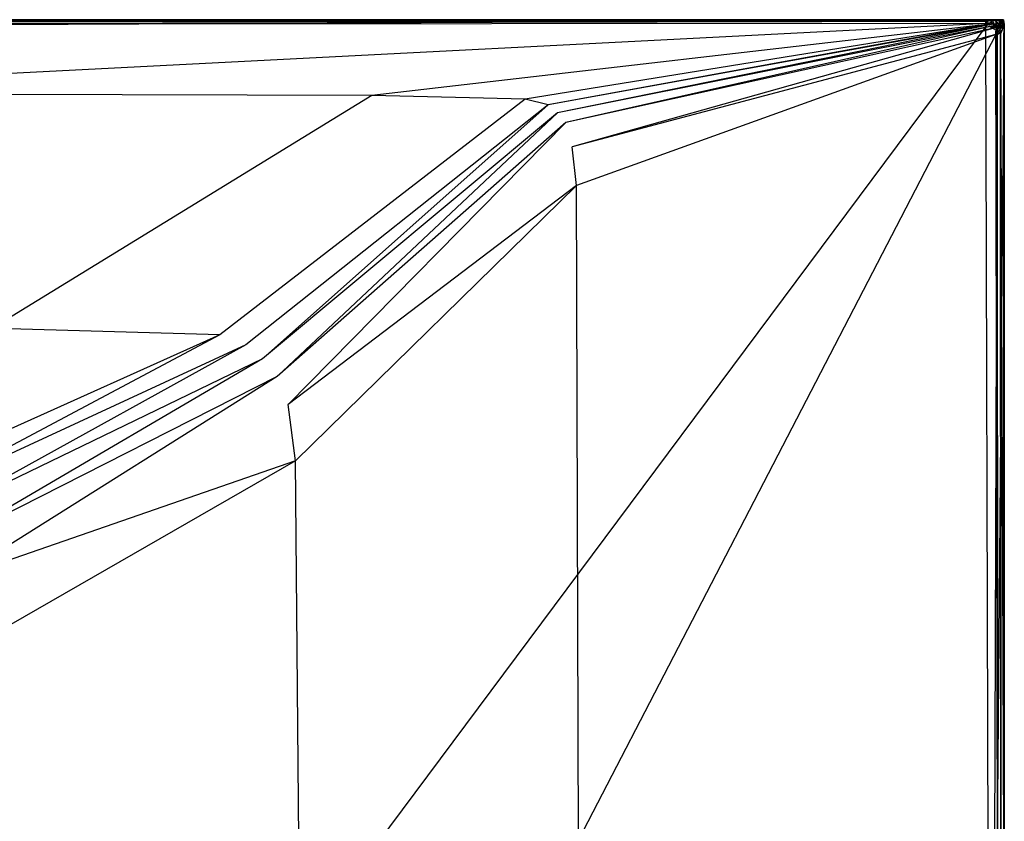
# Model space of a CAD drawing. Extents: x 0 to 1.2, y -0.8 to 0.
# Tile 19 of 19: x 0.77 to 1.2, y -0.35 to 0. Entities that reach past the tile are written whole.
import ezdxf

# ---------------------------------------------------------------- set-up
doc = ezdxf.new("R2010")
doc.units = 0
doc.layers.add('L1_WANNE_0_N_6230P3____REPLACEM', color=7, linetype='CONTINUOUS')

msp = doc.modelspace()

# ---------------------------------------------------------------- linework, layer by layer
at = {"layer": 'L1_WANNE_0_N_6230P3____REPLACEM', "color": 8}
for points, invisible_edges in [([(0.6, -0.000186, 0.035208), (1.192499, 0, 0.035128), (0.6, 0, 0.035112), (0.6, -0.000186, 0.035208)], 13), ([(1.192499, 0, 0.035128), (0.6, -0.000186, 0.035208), (1.192499, -0.000206, 0.035234), (1.192499, 0, 0.035128)], 14), ([(0.6, 0, 0.001013), (1.191999, 0, 0.000016), (0.6, 0), (0.6, 0, 0.001013)], 13), ([(1.191999, 0, 0.000016), (0.6, 0, 0.001013), (1.191999, 0, 0.001028), (1.191999, 0, 0.000016)], 14), ([(0.6, 0, 0.035112), (1.192522, 0, 0.034686), (0.6, 0, 0.03467), (0.6, 0, 0.035112)], 13), ([(1.192522, 0, 0.034686), (0.6, 0, 0.035112), (1.192499, 0, 0.035128), (1.192522, 0, 0.034686)], 14), ([(0.6, 0, 0.003725), (1.191999, 0, 0.003143), (0.6, 0, 0.003128), (0.6, 0, 0.003725)], 13), ([(1.191999, 0, 0.003143), (0.6, 0, 0.003725), (1.191999, 0, 0.00374), (1.191999, 0, 0.003143)], 14), ([(0.6, 0, 0.034229), (1.191999, 0, 0.00374), (0.6, 0, 0.003725), (0.6, 0, 0.034229)], 13), ([(1.191999, 0, 0.00374), (0.6, 0, 0.034229), (1.195199, 0, 0.00374), (1.191999, 0, 0.00374)], 10), ([(1.195199, 0, 0.00374), (0.6, 0, 0.034229), (1.1965, 0, 0.00374), (1.195199, 0, 0.00374)], 13), ([(1.1965, 0, 0.00374), (0.6, 0, 0.034229), (1.198706, 0, 0.00374), (1.1965, 0, 0.00374)], 10), ([(1.198706, 0, 0.00374), (0.6, 0, 0.034229), (1.198706, 0, 0.030525), (1.198706, 0, 0.00374)], 13), ([(1.198706, 0, 0.030525), (0.6, 0, 0.034229), (1.198706, 0, 0.031801), (1.198706, 0, 0.030525)], 10), ([(1.198706, 0, 0.031801), (0.6, 0, 0.034229), (1.198341, 0, 0.033672), (1.198706, 0, 0.031801)], 13), ([(1.198341, 0, 0.033672), (0.6, 0, 0.034229), (1.192546, 0, 0.034245), (1.198341, 0, 0.033672)], 14), ([(0.6, 0, 0.003128), (1.191999, 0, 0.001028), (0.6, 0, 0.001013), (0.6, 0, 0.003128)], 13), ([(1.191999, 0, 0.001028), (0.6, 0, 0.003128), (1.191999, 0, 0.003143), (1.191999, 0, 0.001028)], 14), ([(0.6, 0, 0.03467), (1.192546, 0, 0.034245), (0.6, 0, 0.034229), (0.6, 0, 0.03467)], 13), ([(1.192546, 0, 0.034245), (0.6, 0, 0.03467), (1.192522, 0, 0.034686), (1.192546, 0, 0.034245)], 14), ([(1.191999, 0, 0.000016), (0.6, -0.002919), (0.6, 0), (1.191999, 0, 0.000016)], 13), ([(0.6, -0.002919), (1.191999, 0, 0.000016), (1.191999, -0.002919, 0.000016), (0.6, -0.002919)], 14), ([(1.191999, 0, 0.001028), (1.195199, 0, 0.000016), (1.191999, 0, 0.000016), (1.191999, 0, 0.001028)], 13), ([(1.195199, 0, 0.000016), (1.191999, 0, 0.001028), (1.195199, 0, 0.001028), (1.195199, 0, 0.000016)], 14), ([(1.191999, 0, 0.00374), (1.195199, 0, 0.003143), (1.191999, 0, 0.003143), (1.191999, 0, 0.00374)], 13), ([(1.195199, 0, 0.003143), (1.191999, 0, 0.00374), (1.195199, 0, 0.00374), (1.195199, 0, 0.003143)], 14), ([(1.191999, 0, 0.003143), (1.195199, 0, 0.001028), (1.191999, 0, 0.001028), (1.191999, 0, 0.003143)], 13), ([(1.195199, 0, 0.001028), (1.191999, 0, 0.003143), (1.195199, 0, 0.003143), (1.195199, 0, 0.001028)], 14), ([(1.195199, 0, 0.000016), (1.191999, -0.002919, 0.000016), (1.191999, 0, 0.000016), (1.195199, 0, 0.000016)], 13), ([(1.191999, -0.002919, 0.000016), (1.195199, 0, 0.000016), (1.193436, -0.002919, 0.000016), (1.191999, -0.002919, 0.000016)], 14), ([(1.194599, 0, 0.035308), (1.192499, 0, 0.035128), (1.192499, -0.000206, 0.035234), (1.194599, 0, 0.035308)], 14), ([(1.194599, 0, 0.035308), (1.192499, -0.000206, 0.035234), (1.194533, -0.000222, 0.035385), (1.194599, 0, 0.035308)], 14), ([(1.192499, 0, 0.035128), (1.194623, 0, 0.034867), (1.192522, 0, 0.034686), (1.192499, 0, 0.035128)], 13), ([(1.194623, 0, 0.034867), (1.192499, 0, 0.035128), (1.194599, 0, 0.035308), (1.194623, 0, 0.034867)], 14), ([(1.192522, 0, 0.034686), (1.194646, 0, 0.034425), (1.192546, 0, 0.034245), (1.192522, 0, 0.034686)], 13), ([(1.194646, 0, 0.034425), (1.192522, 0, 0.034686), (1.194623, 0, 0.034867), (1.194646, 0, 0.034425)], 14), ([(1.198341, 0, 0.033672), (1.192546, 0, 0.034245), (1.197618, 0, 0.034499), (1.198341, 0, 0.033672)], 15), ([(1.197618, 0, 0.034499), (1.192546, 0, 0.034245), (1.195518, 0, 0.034425), (1.197618, 0, 0.034499)], 15), ([(1.195518, 0, 0.034425), (1.192546, 0, 0.034245), (1.194646, 0, 0.034425), (1.195518, 0, 0.034425)], 15), ([(1.195199, 0, 0.000016), (1.195479, -0.002919, 0.000016), (1.193436, -0.002919, 0.000016), (1.195199, 0, 0.000016)], 13), ([(1.195416, -0.000253, 0.035383), (1.194599, 0, 0.035308), (1.194533, -0.000222, 0.035385), (1.195416, -0.000253, 0.035383)], 13), ([(1.194599, 0, 0.035308), (1.195416, -0.000253, 0.035383), (1.1955, 0, 0.035308), (1.194599, 0, 0.035308)], 14), ([(1.194599, 0, 0.035308), (1.195509, 0, 0.034867), (1.194623, 0, 0.034867), (1.194599, 0, 0.035308)], 13), ([(1.195509, 0, 0.034867), (1.194599, 0, 0.035308), (1.1955, 0, 0.035308), (1.195509, 0, 0.034867)], 14), ([(1.194623, 0, 0.034867), (1.195518, 0, 0.034425), (1.194646, 0, 0.034425), (1.194623, 0, 0.034867)], 13), ([(1.195518, 0, 0.034425), (1.194623, 0, 0.034867), (1.195509, 0, 0.034867), (1.195518, 0, 0.034425)], 14), ([(1.195199, 0, 0.001028), (1.1965, 0, 0.000016), (1.195199, 0, 0.000016), (1.195199, 0, 0.001028)], 13), ([(1.1965, 0, 0.000016), (1.195199, 0, 0.001028), (1.1965, 0, 0.001028), (1.1965, 0, 0.000016)], 14), ([(1.195199, 0, 0.003143), (1.1965, 0, 0.001028), (1.195199, 0, 0.001028), (1.195199, 0, 0.003143)], 13), ([(1.1965, 0, 0.001028), (1.195199, 0, 0.003143), (1.1965, 0, 0.003143), (1.1965, 0, 0.001028)], 14), ([(1.195199, 0, 0.00374), (1.1965, 0, 0.003143), (1.195199, 0, 0.003143), (1.195199, 0, 0.00374)], 13), ([(1.1965, 0, 0.003143), (1.195199, 0, 0.00374), (1.1965, 0, 0.00374), (1.1965, 0, 0.003143)], 14), ([(1.195479, -0.002919, 0.000016), (1.195199, 0, 0.000016), (1.1965, 0, 0.000016), (1.195479, -0.002919, 0.000016)], 14), ([(1.19782, -0.0003, 0.035463), (1.1955, 0, 0.035308), (1.195416, -0.000253, 0.035383), (1.19782, -0.0003, 0.035463)], 13), ([(1.1965, 0, 0.000016), (1.196271, -0.002919, 0.000016), (1.195479, -0.002919, 0.000016), (1.1965, 0, 0.000016)], 13), ([(1.1955, 0, 0.035308), (1.19782, -0.0003, 0.035463), (1.198078, 0, 0.035398), (1.1955, 0, 0.035308)], 14), ([(1.1955, 0, 0.035308), (1.197848, 0, 0.034949), (1.195509, 0, 0.034867), (1.1955, 0, 0.035308)], 13), ([(1.197848, 0, 0.034949), (1.1955, 0, 0.035308), (1.198078, 0, 0.035398), (1.197848, 0, 0.034949)], 14), ([(1.195509, 0, 0.034867), (1.197618, 0, 0.034499), (1.195518, 0, 0.034425), (1.195509, 0, 0.034867)], 13), ([(1.197618, 0, 0.034499), (1.195509, 0, 0.034867), (1.197848, 0, 0.034949), (1.197618, 0, 0.034499)], 14), ([(1.196271, -0.002919, 0.000016), (1.1965, 0, 0.000016), (1.199684, 0, 0.000016), (1.196271, -0.002919, 0.000016)], 14), ([(1.199684, 0, 0.000016), (1.196784, -0.0038, 0.000016), (1.196271, -0.002919, 0.000016), (1.199684, 0, 0.000016)], 13), ([(1.1965, 0, 0.001028), (1.199684, 0, 0.000016), (1.1965, 0, 0.000016), (1.1965, 0, 0.001028)], 13), ([(1.199684, 0, 0.000016), (1.1965, 0, 0.001028), (1.199526, 0, 0.001028), (1.199684, 0, 0.000016)], 14), ([(1.1965, 0, 0.003143), (1.199526, 0, 0.001028), (1.1965, 0, 0.001028), (1.1965, 0, 0.003143)], 13), ([(1.199526, 0, 0.001028), (1.1965, 0, 0.003143), (1.199195, 0, 0.003143), (1.199526, 0, 0.001028)], 14), ([(1.1965, 0, 0.00374), (1.199195, 0, 0.003143), (1.1965, 0, 0.003143), (1.1965, 0, 0.00374)], 13), ([(1.199195, 0, 0.003143), (1.1965, 0, 0.00374), (1.198706, 0, 0.00374), (1.199195, 0, 0.003143)], 14), ([(1.196784, -0.0038, 0.000016), (1.199684, 0, 0.000016), (1.199698, -0.000251, 0.000016), (1.196784, -0.0038, 0.000016)], 14), ([(1.197618, 0, 0.034499), (1.198801, 0, 0.033858), (1.198341, 0, 0.033672), (1.197618, 0, 0.034499)], 13), ([(1.198801, 0, 0.033858), (1.197618, 0, 0.034499), (1.197848, 0, 0.034949), (1.198801, 0, 0.033858)], 14), ([(1.198093, -0.000374, 0.035398), (1.198078, 0, 0.035398), (1.19782, -0.0003, 0.035463), (1.198093, -0.000374, 0.035398)], 14), ([(1.197848, 0, 0.034949), (1.199262, 0, 0.034045), (1.198801, 0, 0.033858), (1.197848, 0, 0.034949)], 13), ([(1.199262, 0, 0.034045), (1.197848, 0, 0.034949), (1.198078, 0, 0.035398), (1.199262, 0, 0.034045)], 14), ([(1.19928, -0.000288, 0.034034), (1.198078, 0, 0.035398), (1.198093, -0.000374, 0.035398), (1.19928, -0.000288, 0.034034)], 13), ([(1.198078, 0, 0.035398), (1.19928, -0.000288, 0.034034), (1.199262, 0, 0.034045), (1.198078, 0, 0.035398)], 14), ([(1.198341, 0, 0.033672), (1.199195, 0, 0.03184), (1.198706, 0, 0.031801), (1.198341, 0, 0.033672)], 13), ([(1.199195, 0, 0.03184), (1.198341, 0, 0.033672), (1.198801, 0, 0.033858), (1.199195, 0, 0.03184)], 14), ([(1.198706, 0, 0.00374), (1.199195, 0, 0.030525), (1.199195, 0, 0.003143), (1.198706, 0, 0.00374)], 13), ([(1.199195, 0, 0.030525), (1.198706, 0, 0.00374), (1.198706, 0, 0.030525), (1.199195, 0, 0.030525)], 14), ([(1.198706, 0, 0.031801), (1.199195, 0, 0.030525), (1.198706, 0, 0.030525), (1.198706, 0, 0.031801)], 13), ([(1.199195, 0, 0.030525), (1.198706, 0, 0.031801), (1.199195, 0, 0.03184), (1.199195, 0, 0.030525)], 14), ([(1.198801, 0, 0.033858), (1.199684, 0, 0.031879), (1.199195, 0, 0.03184), (1.198801, 0, 0.033858)], 13), ([(1.199684, 0, 0.031879), (1.198801, 0, 0.033858), (1.199262, 0, 0.034045), (1.199684, 0, 0.031879)], 14), ([(1.199195, 0, 0.03184), (1.199684, 0, 0.030525), (1.199195, 0, 0.030525), (1.199195, 0, 0.03184)], 13), ([(1.199684, 0, 0.030525), (1.199195, 0, 0.03184), (1.199684, 0, 0.031879), (1.199684, 0, 0.030525)], 14), ([(1.199684, 0, 0.001044), (1.199526, 0, 0.001028), (1.199195, 0, 0.003143), (1.199684, 0, 0.001044)], 10), ([(1.199684, 0, 0.001044), (1.199195, 0, 0.003143), (1.199684, 0, 0.030525), (1.199684, 0, 0.001044)], 13), ([(1.199684, 0, 0.030525), (1.199195, 0, 0.003143), (1.199195, 0, 0.030525), (1.199684, 0, 0.030525)], 15), ([(1.19971, -0.000251, 0.031879), (1.199262, 0, 0.034045), (1.19928, -0.000288, 0.034034), (1.19971, -0.000251, 0.031879)], 13), ([(1.199262, 0, 0.034045), (1.19971, -0.000251, 0.031879), (1.199684, 0, 0.031879), (1.199262, 0, 0.034045)], 14), ([(1.199526, 0, 0.001028), (1.199684, 0, 0.001044), (1.199684, 0, 0.000016), (1.199526, 0, 0.001028)], 13), ([(1.199698, -0.000251, 0.000016), (1.199684, 0, 0.001044), (1.199698, -0.000251, 0.001044), (1.199698, -0.000251, 0.000016)], 13), ([(1.199684, 0, 0.001044), (1.199698, -0.000251, 0.000016), (1.199684, 0, 0.000016), (1.199684, 0, 0.001044)], 14), ([(1.19971, -0.000251, 0.030525), (1.199684, 0, 0.031879), (1.19971, -0.000251, 0.031879), (1.19971, -0.000251, 0.030525)], 13), ([(1.199684, 0, 0.031879), (1.19971, -0.000251, 0.030525), (1.199684, 0, 0.030525), (1.199684, 0, 0.031879)], 14), ([(1.199698, -0.000251, 0.001044), (1.199684, 0, 0.030525), (1.19971, -0.000251, 0.030525), (1.199698, -0.000251, 0.001044)], 13), ([(1.199684, 0, 0.030525), (1.199698, -0.000251, 0.001044), (1.199684, 0, 0.001044), (1.199684, 0, 0.030525)], 14), ([(0.6, -0.000758, 0.035906), (1.192499, -0.000206, 0.035234), (0.6, -0.000186, 0.035208), (0.6, -0.000758, 0.035906)], 13), ([(1.192499, -0.000206, 0.035234), (0.6, -0.000758, 0.035906), (1.192499, -0.000748, 0.035922), (1.192499, -0.000206, 0.035234)], 14), ([(0.6, -0.001982, 0.035946), (1.192499, -0.000748, 0.035922), (0.6, -0.000758, 0.035906), (0.6, -0.001982, 0.035946)], 13), ([(1.192499, -0.000748, 0.035922), (0.6, -0.001982, 0.035946), (1.191976, -0.001572, 0.035962), (1.192499, -0.000748, 0.035922)], 14), ([(1.191976, -0.001572, 0.035962), (0.6, -0.001982, 0.035946), (0.6, -0.032039, 0.035259), (1.191976, -0.001572, 0.035962)], 14), ([(1.191976, -0.001572, 0.035962), (0.6, -0.032039, 0.035259), (0.926717, -0.032691, 0.0364), (1.191976, -0.001572, 0.035962)], 14), ([(1.191999, -0.002919, 0.000016), (0.6, -0.797081, 0.001135), (0.6, -0.002919), (1.191999, -0.002919, 0.000016)], 14), ([(1.194217, -0.796615, 0.00115), (0.6, -0.797081, 0.001135), (1.191999, -0.002919, 0.000016), (1.194217, -0.796615, 0.00115)], 14), ([(1.19367, -0.001873, 0.035962), (1.191976, -0.001572, 0.035962), (0.926717, -0.032691, 0.0364), (1.19367, -0.001873, 0.035962)], 14), ([(1.19367, -0.001873, 0.035962), (0.926717, -0.032691, 0.0364), (0.992953, -0.034328, 0.036454), (1.19367, -0.001873, 0.035962)], 14), ([(1.002978, -0.036797, 0.036465), (1.19367, -0.001873, 0.035962), (0.992953, -0.034328, 0.036454), (1.002978, -0.036797, 0.036465)], 13), ([(1.19367, -0.001873, 0.035962), (1.002978, -0.036797, 0.036465), (1.194483, -0.002062, 0.035962), (1.19367, -0.001873, 0.035962)], 14), ([(1.007022, -0.04023, 0.036467), (1.194483, -0.002062, 0.035962), (1.002978, -0.036797, 0.036465), (1.007022, -0.04023, 0.036467)], 13), ([(1.194483, -0.002062, 0.035962), (1.007022, -0.04023, 0.036467), (1.195903, -0.002443, 0.035962), (1.194483, -0.002062, 0.035962)], 14), ([(1.010516, -0.044473, 0.036465), (1.195903, -0.002443, 0.035962), (1.007022, -0.04023, 0.036467), (1.010516, -0.044473, 0.036465)], 13), ([(1.195903, -0.002443, 0.035962), (1.010516, -0.044473, 0.036465), (1.196058, -0.003518, 0.035962), (1.195903, -0.002443, 0.035962)], 14), ([(1.013245, -0.054901, 0.036485), (1.196058, -0.003518, 0.035962), (1.010516, -0.044473, 0.036465), (1.013245, -0.054901, 0.036485)], 13), ([(1.196058, -0.003518, 0.035962), (1.013245, -0.054901, 0.036485), (1.196296, -0.004953, 0.035962), (1.196058, -0.003518, 0.035962)], 14), ([(1.19367, -0.001873, 0.035962), (1.192499, -0.000748, 0.035922), (1.191976, -0.001572, 0.035962), (1.19367, -0.001873, 0.035962)], 13), ([(1.194217, -0.796615, 0.00115), (1.191999, -0.002919, 0.000016), (1.193436, -0.002919, 0.000016), (1.194217, -0.796615, 0.00115)], 14), ([(1.192499, -0.000748, 0.035922), (1.194533, -0.000222, 0.035385), (1.192499, -0.000206, 0.035234), (1.192499, -0.000748, 0.035922)], 14), ([(1.194533, -0.000222, 0.035385), (1.192499, -0.000748, 0.035922), (1.19434, -0.000867, 0.035922), (1.194533, -0.000222, 0.035385)], 14), ([(1.192499, -0.000748, 0.035922), (1.19367, -0.001873, 0.035962), (1.19434, -0.000867, 0.035922), (1.192499, -0.000748, 0.035922)], 14), ([(1.196784, -0.0038, 0.000016), (1.193436, -0.002919, 0.000016), (1.195479, -0.002919, 0.000016), (1.196784, -0.0038, 0.000016)], 14), ([(1.196884, -0.004839, 0.000016), (1.193436, -0.002919, 0.000016), (1.196784, -0.0038, 0.000016), (1.196884, -0.004839, 0.000016)], 14), ([(1.196884, -0.004839, 0.000016), (1.194217, -0.796615, 0.00115), (1.193436, -0.002919, 0.000016), (1.196884, -0.004839, 0.000016)], 14), ([(1.194483, -0.002062, 0.035962), (1.19434, -0.000867, 0.035922), (1.19367, -0.001873, 0.035962), (1.194483, -0.002062, 0.035962)], 13), ([(1.195197, -0.000922, 0.035922), (1.194533, -0.000222, 0.035385), (1.19434, -0.000867, 0.035922), (1.195197, -0.000922, 0.035922)], 13), ([(1.19434, -0.000867, 0.035922), (1.194483, -0.002062, 0.035962), (1.195197, -0.000922, 0.035922), (1.19434, -0.000867, 0.035922)], 14), ([(1.195903, -0.002443, 0.035962), (1.195197, -0.000922, 0.035922), (1.194483, -0.002062, 0.035962), (1.195903, -0.002443, 0.035962)], 13), ([(1.194533, -0.000222, 0.035385), (1.195197, -0.000922, 0.035922), (1.195416, -0.000253, 0.035383), (1.194533, -0.000222, 0.035385)], 14), ([(1.19708, -0.001158, 0.035922), (1.195416, -0.000253, 0.035383), (1.195197, -0.000922, 0.035922), (1.19708, -0.001158, 0.035922)], 14), ([(1.195197, -0.000922, 0.035922), (1.195903, -0.002443, 0.035962), (1.19708, -0.001158, 0.035922), (1.195197, -0.000922, 0.035922)], 14), ([(1.19782, -0.0003, 0.035463), (1.195416, -0.000253, 0.035383), (1.19708, -0.001158, 0.035922), (1.19782, -0.0003, 0.035463)], 14), ([(1.196784, -0.0038, 0.000016), (1.195479, -0.002919, 0.000016), (1.196271, -0.002919, 0.000016), (1.196784, -0.0038, 0.000016)], 14), ([(1.196058, -0.003518, 0.035962), (1.19708, -0.001158, 0.035922), (1.195903, -0.002443, 0.035962), (1.196058, -0.003518, 0.035962)], 13), ([(1.19708, -0.001158, 0.035922), (1.196058, -0.003518, 0.035962), (1.197015, -0.002492, 0.035922), (1.19708, -0.001158, 0.035922)], 14), ([(1.196296, -0.004953, 0.035962), (1.197015, -0.002492, 0.035922), (1.196058, -0.003518, 0.035962), (1.196296, -0.004953, 0.035962)], 13), ([(1.197015, -0.002492, 0.035922), (1.196296, -0.004953, 0.035962), (1.197088, -0.004335, 0.035922), (1.197015, -0.002492, 0.035922)], 14), ([(1.199698, -0.000251, 0.000016), (1.196884, -0.004839, 0.000016), (1.196784, -0.0038, 0.000016), (1.199698, -0.000251, 0.000016)], 13), ([(1.196884, -0.004839, 0.000016), (1.199698, -0.000251, 0.000016), (1.199794, -0.002043, 0.000016), (1.196884, -0.004839, 0.000016)], 14), ([(1.199794, -0.002043, 0.000016), (1.197009, -0.005891, 0.000016), (1.196884, -0.004839, 0.000016), (1.199794, -0.002043, 0.000016)], 13), ([(1.197009, -0.005891, 0.000016), (1.199794, -0.002043, 0.000016), (1.199923, -0.003343, 0.000016), (1.197009, -0.005891, 0.000016)], 14), ([(1.199923, -0.003343, 0.000016), (1.197082, -0.006576, 0.000016), (1.197009, -0.005891, 0.000016), (1.199923, -0.003343, 0.000016)], 13), ([(1.198197, -0.003043, 0.035398), (1.19708, -0.001158, 0.035922), (1.197015, -0.002492, 0.035922), (1.198197, -0.003043, 0.035398)], 14), ([(1.198197, -0.003043, 0.035398), (1.197015, -0.002492, 0.035922), (1.197088, -0.004335, 0.035922), (1.198197, -0.003043, 0.035398)], 14), ([(1.198197, -0.003043, 0.035398), (1.19782, -0.0003, 0.035463), (1.19708, -0.001158, 0.035922), (1.198197, -0.003043, 0.035398)], 14), ([(1.197082, -0.006576, 0.000016), (1.199923, -0.003343, 0.000016), (1.2, -0.006541, 0.000016), (1.197082, -0.006576, 0.000016)], 14), ([(1.198223, -0.003942, 0.035308), (1.198197, -0.003043, 0.035398), (1.197088, -0.004335, 0.035922), (1.198223, -0.003942, 0.035308)], 14), ([(1.1984, -0.006041, 0.035128), (1.198223, -0.003942, 0.035308), (1.197088, -0.004335, 0.035922), (1.1984, -0.006041, 0.035128)], 14), ([(1.198197, -0.003043, 0.035398), (1.198093, -0.000374, 0.035398), (1.19782, -0.0003, 0.035463), (1.198197, -0.003043, 0.035398)], 14), ([(1.198093, -0.000374, 0.035398), (1.199407, -0.002343, 0.033954), (1.19928, -0.000288, 0.034034), (1.198093, -0.000374, 0.035398)], 14), ([(1.199407, -0.002343, 0.033954), (1.198093, -0.000374, 0.035398), (1.198197, -0.003043, 0.035398), (1.199407, -0.002343, 0.033954)], 13), ([(1.199407, -0.002343, 0.033954), (1.198197, -0.003043, 0.035398), (1.199533, -0.003443, 0.033864), (1.199407, -0.002343, 0.033954)], 14), ([(1.198197, -0.003043, 0.035398), (1.198223, -0.003942, 0.035308), (1.199533, -0.003443, 0.033864), (1.198197, -0.003043, 0.035398)], 14), ([(1.199533, -0.003443, 0.033864), (1.198223, -0.003942, 0.035308), (1.1984, -0.006041, 0.035128), (1.199533, -0.003443, 0.033864)], 14), ([(1.199533, -0.003443, 0.033864), (1.1984, -0.006041, 0.035128), (1.1996, -0.006241, 0.033684), (1.199533, -0.003443, 0.033864)], 14), ([(1.19971, -0.000251, 0.031879), (1.19928, -0.000288, 0.034034), (1.199894, -0.002043, 0.031879), (1.19971, -0.000251, 0.031879)], 14), ([(1.19928, -0.000288, 0.034034), (1.199407, -0.002343, 0.033954), (1.199894, -0.002043, 0.031879), (1.19928, -0.000288, 0.034034)], 14), ([(1.199894, -0.002043, 0.031879), (1.199407, -0.002343, 0.033954), (1.199923, -0.003343, 0.031879), (1.199894, -0.002043, 0.031879)], 14), ([(1.199407, -0.002343, 0.033954), (1.199533, -0.003443, 0.033864), (1.199923, -0.003343, 0.031879), (1.199407, -0.002343, 0.033954)], 14), ([(1.199923, -0.003343, 0.031879), (1.199533, -0.003443, 0.033864), (1.1996, -0.006241, 0.033684), (1.199923, -0.003343, 0.031879)], 14), ([(1.199923, -0.003343, 0.031879), (1.1996, -0.006241, 0.033684), (1.2, -0.006541, 0.031879), (1.199923, -0.003343, 0.031879)], 14), ([(1.199698, -0.000251, 0.001044), (1.19971, -0.000251, 0.030525), (1.199797, -0.002043, 0.001044), (1.199698, -0.000251, 0.001044)], 14), ([(1.199794, -0.002043, 0.000016), (1.199698, -0.000251, 0.001044), (1.199797, -0.002043, 0.001044), (1.199794, -0.002043, 0.000016)], 13), ([(1.199698, -0.000251, 0.001044), (1.199794, -0.002043, 0.000016), (1.199698, -0.000251, 0.000016), (1.199698, -0.000251, 0.001044)], 14), ([(1.19971, -0.000251, 0.030525), (1.199894, -0.002043, 0.030525), (1.199797, -0.002043, 0.001044), (1.19971, -0.000251, 0.030525)], 14), ([(1.199894, -0.002043, 0.030525), (1.19971, -0.000251, 0.031879), (1.199894, -0.002043, 0.031879), (1.199894, -0.002043, 0.030525)], 13), ([(1.19971, -0.000251, 0.031879), (1.199894, -0.002043, 0.030525), (1.19971, -0.000251, 0.030525), (1.19971, -0.000251, 0.031879)], 14), ([(1.199797, -0.002043, 0.001044), (1.199923, -0.003343, 0.000016), (1.199794, -0.002043, 0.000016), (1.199797, -0.002043, 0.001044)], 14), ([(1.199797, -0.002043, 0.001044), (1.199894, -0.002043, 0.030525), (1.199923, -0.003343, 0.001044), (1.199797, -0.002043, 0.001044)], 14), ([(1.199923, -0.003343, 0.000016), (1.199797, -0.002043, 0.001044), (1.199923, -0.003343, 0.001044), (1.199923, -0.003343, 0.000016)], 13), ([(1.199923, -0.003343, 0.030525), (1.199894, -0.002043, 0.031879), (1.199923, -0.003343, 0.031879), (1.199923, -0.003343, 0.030525)], 13), ([(1.199894, -0.002043, 0.031879), (1.199923, -0.003343, 0.030525), (1.199894, -0.002043, 0.030525), (1.199894, -0.002043, 0.031879)], 14), ([(1.199894, -0.002043, 0.030525), (1.199923, -0.003343, 0.030525), (1.199923, -0.003343, 0.001044), (1.199894, -0.002043, 0.030525)], 14), ([(1.2, -0.006541, 0.000016), (1.199923, -0.003343, 0.001044), (1.2, -0.006541, 0.001044), (1.2, -0.006541, 0.000016)], 13), ([(1.199923, -0.003343, 0.001044), (1.2, -0.006541, 0.000016), (1.199923, -0.003343, 0.000016), (1.199923, -0.003343, 0.001044)], 14), ([(1.2, -0.006541, 0.030525), (1.199923, -0.003343, 0.031879), (1.2, -0.006541, 0.031879), (1.2, -0.006541, 0.030525)], 13), ([(1.199923, -0.003343, 0.031879), (1.2, -0.006541, 0.030525), (1.199923, -0.003343, 0.030525), (1.199923, -0.003343, 0.031879)], 14), ([(1.2, -0.006541, 0.001044), (1.199923, -0.003343, 0.030525), (1.2, -0.006541, 0.030525), (1.2, -0.006541, 0.001044)], 13), ([(1.199923, -0.003343, 0.030525), (1.2, -0.006541, 0.001044), (1.199923, -0.003343, 0.001044), (1.199923, -0.003343, 0.030525)], 14), ([(1.196342, -0.006463, 0.035962), (1.196296, -0.004953, 0.035962), (1.013245, -0.054901, 0.036485), (1.196342, -0.006463, 0.035962)], 14), ([(1.196342, -0.006463, 0.035962), (1.013245, -0.054901, 0.036485), (1.015184, -0.071653, 0.037623), (1.196342, -0.006463, 0.035962)], 14), ([(1.196342, -0.006463, 0.035962), (1.015184, -0.071653, 0.037623), (1.016016, -0.354283, 0.038205), (1.196342, -0.006463, 0.035962)], 14), ([(1.196342, -0.006463, 0.035962), (1.016016, -0.354283, 0.038205), (1.195771, -0.354283, 0.04), (1.196342, -0.006463, 0.035962)], 14), ([(1.196884, -0.004839, 0.000016), (1.197082, -0.354283, 0.004054), (1.194217, -0.796615, 0.00115), (1.196884, -0.004839, 0.000016)], 14), ([(1.197, -0.354283, 0.03996), (1.196342, -0.006463, 0.035962), (1.195771, -0.354283, 0.04), (1.197, -0.354283, 0.03996)], 14), ([(1.197088, -0.004335, 0.035922), (1.196296, -0.004953, 0.035962), (1.196342, -0.006463, 0.035962), (1.197088, -0.004335, 0.035922)], 14), ([(1.197088, -0.004335, 0.035922), (1.196342, -0.006463, 0.035962), (1.1968, -0.005941, 0.035922), (1.197088, -0.004335, 0.035922)], 14), ([(1.197, -0.354283, 0.03996), (1.1968, -0.005941, 0.035922), (1.196342, -0.006463, 0.035962), (1.197, -0.354283, 0.03996)], 14), ([(1.1984, -0.006041, 0.035128), (1.197088, -0.004335, 0.035922), (1.1968, -0.005941, 0.035922), (1.1984, -0.006041, 0.035128)], 14), ([(1.1984, -0.006041, 0.035128), (1.1968, -0.005941, 0.035922), (1.197, -0.354283, 0.03996), (1.1984, -0.006041, 0.035128)], 14), ([(1.197082, -0.006576, 0.000016), (1.196884, -0.004839, 0.000016), (1.197009, -0.005891, 0.000016), (1.197082, -0.006576, 0.000016)], 14), ([(1.197082, -0.354283, 0.004054), (1.196884, -0.004839, 0.000016), (1.197082, -0.006576, 0.000016), (1.197082, -0.354283, 0.004054)], 14), ([(1.1985, -0.354283, 0.039075), (1.1984, -0.006041, 0.035128), (1.197, -0.354283, 0.03996), (1.1985, -0.354283, 0.039075)], 14), ([(1.2, -0.006541, 0.000016), (1.197082, -0.354283, 0.004054), (1.197082, -0.006576, 0.000016), (1.2, -0.006541, 0.000016)], 13), ([(1.197082, -0.354283, 0.004054), (1.2, -0.006541, 0.000016), (1.2, -0.354283, 0.004054), (1.197082, -0.354283, 0.004054)], 14), ([(1.1984, -0.006041, 0.035128), (1.1985, -0.354283, 0.039075), (1.1996, -0.354283, 0.037722), (1.1984, -0.006041, 0.035128)], 14), ([(1.1984, -0.006041, 0.035128), (1.1996, -0.354283, 0.037722), (1.1996, -0.006241, 0.033684), (1.1984, -0.006041, 0.035128)], 14), ([(1.1996, -0.006241, 0.033684), (1.1996, -0.354283, 0.037722), (1.2, -0.354283, 0.036007), (1.1996, -0.006241, 0.033684)], 14), ([(1.1996, -0.006241, 0.033684), (1.2, -0.354283, 0.036007), (1.2, -0.006541, 0.031879), (1.1996, -0.006241, 0.033684)], 14), ([(1.2, -0.354283, 0.034653), (1.2, -0.006541, 0.031879), (1.2, -0.354283, 0.036007), (1.2, -0.354283, 0.034653)], 13), ([(1.2, -0.006541, 0.031879), (1.2, -0.354283, 0.034653), (1.2, -0.006541, 0.030525), (1.2, -0.006541, 0.031879)], 14), ([(1.2, -0.354283, 0.005085), (1.2, -0.006541, 0.030525), (1.2, -0.354283, 0.034653), (1.2, -0.354283, 0.005085)], 13), ([(1.2, -0.006541, 0.030525), (1.2, -0.354283, 0.005085), (1.2, -0.006541, 0.001044), (1.2, -0.006541, 0.030525)], 14), ([(1.2, -0.354283, 0.004054), (1.2, -0.006541, 0.001044), (1.2, -0.354283, 0.005085), (1.2, -0.354283, 0.004054)], 13), ([(1.2, -0.006541, 0.001044), (1.2, -0.354283, 0.004054), (1.2, -0.006541, 0.000016), (1.2, -0.006541, 0.001044)], 14), ([(0.926717, -0.032691, 0.0364), (0.6, -0.032039, 0.035259), (0.762614, -0.133377, 0.033622), (0.926717, -0.032691, 0.0364)], 14), ([(0.926717, -0.032691, 0.0364), (0.762614, -0.133377, 0.033622), (0.861049, -0.136096, 0.034796), (0.926717, -0.032691, 0.0364)], 14), ([(0.992953, -0.034328, 0.036454), (0.926717, -0.032691, 0.0364), (0.861049, -0.136096, 0.034796), (0.992953, -0.034328, 0.036454)], 14), ([(0.992953, -0.034328, 0.036454), (0.861049, -0.136096, 0.034796), (0.872363, -0.140419, 0.034804), (0.992953, -0.034328, 0.036454)], 14), ([(1.002978, -0.036797, 0.036465), (0.992953, -0.034328, 0.036454), (0.872363, -0.140419, 0.034804), (1.002978, -0.036797, 0.036465)], 14), ([(0.879574, -0.146493, 0.034808), (1.002978, -0.036797, 0.036465), (0.872363, -0.140419, 0.034804), (0.879574, -0.146493, 0.034808)], 13), ([(1.002978, -0.036797, 0.036465), (0.879574, -0.146493, 0.034808), (1.007022, -0.04023, 0.036467), (1.002978, -0.036797, 0.036465)], 14), ([(0.88581, -0.154075, 0.034804), (1.007022, -0.04023, 0.036467), (0.879574, -0.146493, 0.034808), (0.88581, -0.154075, 0.034804)], 13), ([(1.007022, -0.04023, 0.036467), (0.88581, -0.154075, 0.034804), (1.010516, -0.044473, 0.036465), (1.007022, -0.04023, 0.036467)], 14), ([(0.890583, -0.166164, 0.034855), (1.010516, -0.044473, 0.036465), (0.88581, -0.154075, 0.034804), (0.890583, -0.166164, 0.034855)], 13), ([(1.010516, -0.044473, 0.036465), (0.890583, -0.166164, 0.034855), (1.013245, -0.054901, 0.036485), (1.010516, -0.044473, 0.036465)], 14), ([(1.015184, -0.071653, 0.037623), (1.013245, -0.054901, 0.036485), (0.890583, -0.166164, 0.034855), (1.015184, -0.071653, 0.037623)], 14), ([(1.015184, -0.071653, 0.037623), (0.890583, -0.166164, 0.034855), (0.893841, -0.190524, 0.035456), (1.015184, -0.071653, 0.037623)], 14), ([(1.015184, -0.071653, 0.037623), (0.893841, -0.190524, 0.035456), (0.895262, -0.354283, 0.03545), (1.015184, -0.071653, 0.037623)], 14), ([(1.016016, -0.354283, 0.038205), (1.015184, -0.071653, 0.037623), (0.895262, -0.354283, 0.03545), (1.016016, -0.354283, 0.038205)], 14), ([(0.861049, -0.136096, 0.034796), (0.762614, -0.133377, 0.033622), (0.710385, -0.203841, 0.032088), (0.861049, -0.136096, 0.034796)], 14), ([(0.722874, -0.20957, 0.032093), (0.861049, -0.136096, 0.034796), (0.710385, -0.203841, 0.032088), (0.722874, -0.20957, 0.032093)], 13), ([(0.861049, -0.136096, 0.034796), (0.722874, -0.20957, 0.032093), (0.872363, -0.140419, 0.034804), (0.861049, -0.136096, 0.034796)], 14), ([(0.732479, -0.217676, 0.032097), (0.872363, -0.140419, 0.034804), (0.722874, -0.20957, 0.032093), (0.732479, -0.217676, 0.032097)], 13), ([(0.872363, -0.140419, 0.034804), (0.732479, -0.217676, 0.032097), (0.879574, -0.146493, 0.034808), (0.872363, -0.140419, 0.034804)], 14), ([(0.740838, -0.227788, 0.032092), (0.879574, -0.146493, 0.034808), (0.732479, -0.217676, 0.032097), (0.740838, -0.227788, 0.032092)], 13), ([(0.879574, -0.146493, 0.034808), (0.740838, -0.227788, 0.032092), (0.88581, -0.154075, 0.034804), (0.879574, -0.146493, 0.034808)], 14), ([(0.747162, -0.241354, 0.032166), (0.88581, -0.154075, 0.034804), (0.740838, -0.227788, 0.032092), (0.747162, -0.241354, 0.032166)], 13), ([(0.88581, -0.154075, 0.034804), (0.747162, -0.241354, 0.032166), (0.890583, -0.166164, 0.034855), (0.88581, -0.154075, 0.034804)], 14), ([(0.893841, -0.190524, 0.035456), (0.890583, -0.166164, 0.034855), (0.747162, -0.241354, 0.032166), (0.893841, -0.190524, 0.035456)], 14), ([(0.893841, -0.190524, 0.035456), (0.747162, -0.241354, 0.032166), (0.751421, -0.272369, 0.03222), (0.893841, -0.190524, 0.035456)], 14), ([(0.893841, -0.190524, 0.035456), (0.751421, -0.272369, 0.03222), (0.753363, -0.354283, 0.032212), (0.893841, -0.190524, 0.035456)], 14), ([(0.895262, -0.354283, 0.03545), (0.893841, -0.190524, 0.035456), (0.753363, -0.354283, 0.032212), (0.895262, -0.354283, 0.03545)], 14)]:
    msp.add_3dface(points, dxfattribs=dict(at, invisible_edges=invisible_edges))

doc.saveas('drawing.dxf')
